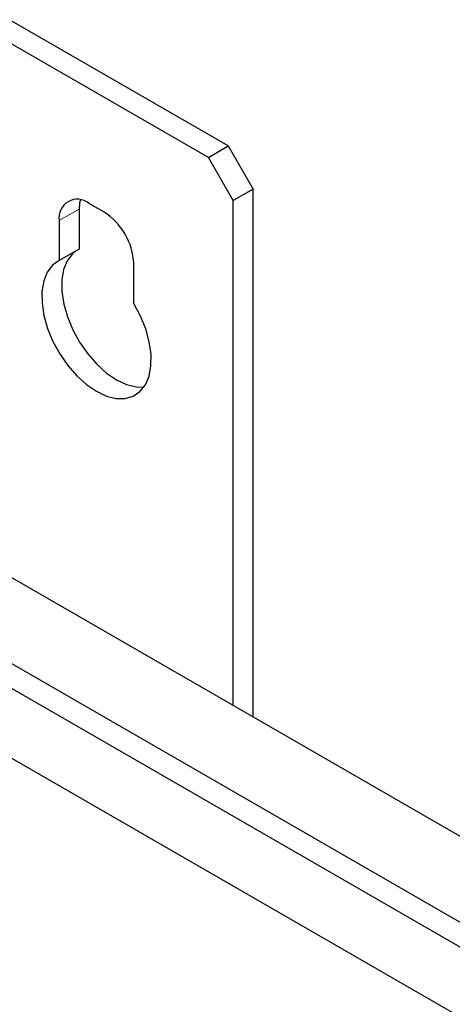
# Paper-space layout 'Blatt2' of a CAD drawing. Header units: millimetres. Extents: x 5 to 418, y 2 to 292.
# Tile 89 of 115: x 117 to 127, y 246 to 270. Entities that reach past the tile are written whole.
import ezdxf

# ---------------------------------------------------------------- set-up
doc = ezdxf.new("R2010")
doc.units = ezdxf.units.MM

psp = doc.layouts.new('Blatt2')

# ---------------------------------------------------------------- linework, layer by layer
at = {"color": 7, "linetype": 'Continuous', "lineweight": 25}
for p, q in [((121.584, 266.824), (116.399, 269.817)), ((121.113, 266.552), (115.927, 269.545)), ((121.113, 266.552), (121.584, 266.824)), ((121.584, 266.824), (122.173, 265.803)), ((121.702, 265.531), (121.113, 266.552)), ((122.173, 265.803), (121.702, 265.531)), ((122.173, 253.284), (122.173, 265.803)), ((118.638, 265.259), (118.284, 265.463)), ((121.702, 253.556), (121.702, 265.531)), ((118.049, 265.327), (118.049, 264.38)), ((117.577, 265.054), (117.577, 264.108)), ((118.049, 264.38), (117.577, 264.108)), ((119.345, 263.088), (119.345, 264.034)), ((164.718, 228.724), (112.745, 258.727)), ((165.071, 224.233), (107.088, 257.706)), ((110.306, 257.509), (164.718, 226.097)), ((164.6, 226.751), (110.977, 257.706))]:
    psp.add_line(p, q, dxfattribs=at)
at = {"color": 7, "linetype": 'Continuous', "lineweight": 18}
psp.add_line((118.049, 265.327), (117.577, 265.054), dxfattribs=at)
at = {"color": 7, "linetype": 'Continuous', "lineweight": 25, "flags": 128}
for points in [[(118.079, 265.546), (118.062, 265.478), (118.049, 265.327)], [(117.984, 264.343), (117.89, 264.267), (117.767, 264.103), (117.683, 263.894), (117.641, 263.647), (117.642, 263.371), (117.688, 263.075), (117.775, 262.769), (117.901, 262.463), (118.062, 262.168), (118.253, 261.893), (118.466, 261.647), (118.695, 261.44), (118.932, 261.278), (119.17, 261.166), (119.399, 261.109), (119.582, 261.105)], [(117.577, 264.108), (117.419, 263.995), (117.295, 263.831), (117.211, 263.622), (117.169, 263.375), (117.171, 263.099), (117.216, 262.803), (117.304, 262.497), (117.43, 262.191), (117.591, 261.895), (117.781, 261.62), (117.995, 261.375), (118.224, 261.168), (118.461, 261.006), (118.698, 260.894), (118.927, 260.837), (119.141, 260.836), (119.331, 260.891), (119.492, 261), (119.619, 261.161), (119.706, 261.366), (119.751, 261.61), (119.753, 261.884), (119.711, 262.179), (119.627, 262.485), (119.503, 262.791), (119.345, 263.088)]]:
    psp.add_lwpolyline(points, dxfattribs=at)
at = {"color": 7, "linetype": 'Continuous', "lineweight": 25}
for centre, radius, start, end in [((118.008, 265.124), 0.437, 50.7967, 189.214), ((117.81, 263.964), 1.537, 2.6055, 57.3945)]:
    psp.add_arc(centre, radius, start, end, dxfattribs=at)

doc.saveas('drawing.dxf')
